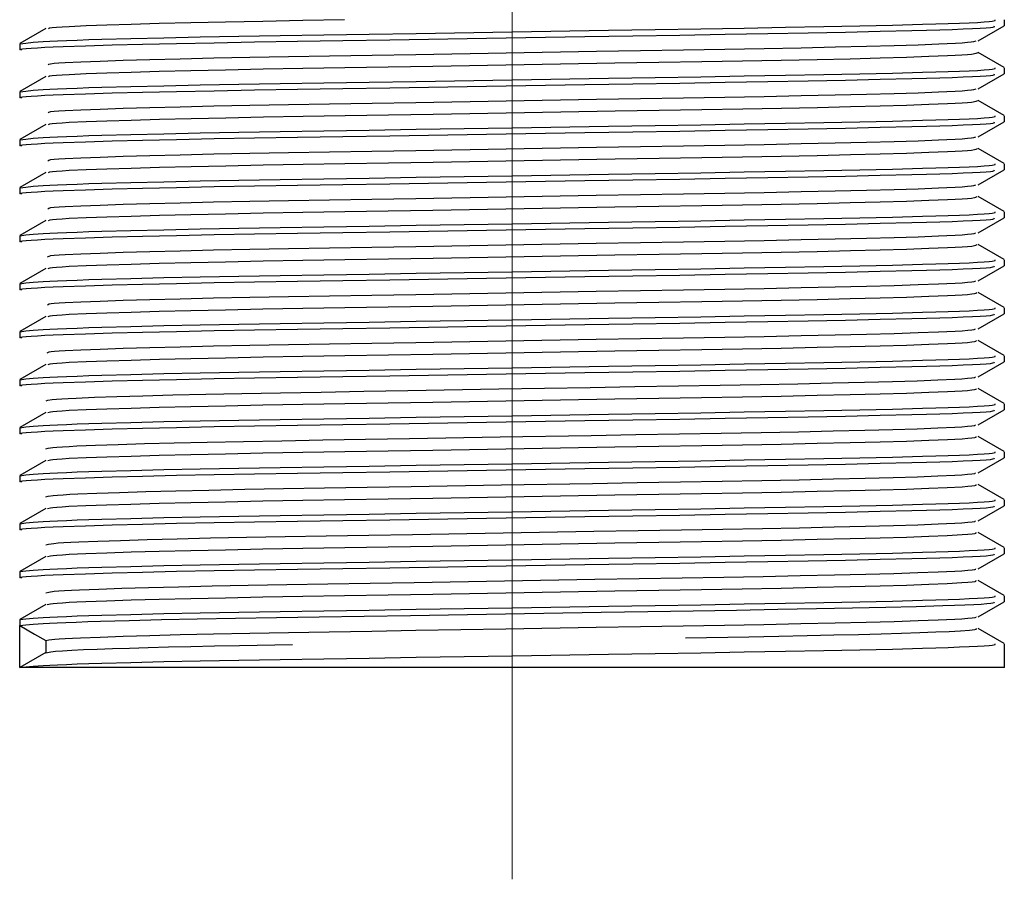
# Model space of a CAD drawing. Header units: millimetres. Extents: x 262469 to 275208, y -32539 to 9411.
# Tile 176 of 256: x 267851 to 267862, y -13874 to -13864. Entities that reach past the tile are written whole.
import ezdxf

# ---------------------------------------------------------------- set-up
doc = ezdxf.new("R2010")
doc.units = ezdxf.units.MM
doc.header["$LTSCALE"] = 100
doc.layers.add('$ IE_TELETECHNIKA', color=5, linetype='Continuous', lineweight=30)

msp = doc.modelspace()

# ---------------------------------------------------------------- linework, layer by layer
at = {"layer": '$ IE_TELETECHNIKA', "color": 7, "linetype": 'Continuous', "lineweight": 5, "ltscale": 20.32}
msp.add_line((267856.642, -13874.264), (267856.642, -13856.139), dxfattribs=at)
at = {"layer": '$ IE_TELETECHNIKA', "color": 7, "linetype": 'Continuous'}
for p, q in [((267862.455, -13864.181), (267862.455, -13864.111)), ((267851.138, -13864.215), (267850.831, -13864.392)), ((267862.146, -13864.361), (267862.453, -13864.183)), ((267850.83, -13864.394), (267850.83, -13864.465)), ((267862.453, -13864.675), (267862.146, -13864.498)), ((267862.455, -13864.748), (267862.455, -13864.678)), ((267851.138, -13864.782), (267850.831, -13864.959)), ((267862.146, -13864.928), (267862.453, -13864.75)), ((267850.83, -13864.961), (267850.83, -13865.032)), ((267862.453, -13865.242), (267862.146, -13865.065)), ((267862.455, -13865.315), (267862.455, -13865.244)), ((267851.138, -13865.348), (267850.831, -13865.526)), ((267862.146, -13865.495), (267862.453, -13865.317)), ((267850.83, -13865.528), (267850.83, -13865.599)), ((267862.453, -13865.809), (267862.146, -13865.632)), ((267862.455, -13865.882), (267862.455, -13865.811)), ((267851.138, -13865.915), (267850.831, -13866.093)), ((267862.146, -13866.062), (267862.453, -13865.884)), ((267850.83, -13866.095), (267850.83, -13866.166)), ((267862.453, -13866.376), (267862.146, -13866.199)), ((267862.455, -13866.449), (267862.455, -13866.378)), ((267851.138, -13866.482), (267850.831, -13866.66)), ((267862.146, -13866.629), (267862.453, -13866.451)), ((267850.83, -13866.662), (267850.83, -13866.733)), ((267862.453, -13866.943), (267862.146, -13866.766)), ((267862.146, -13867.195), (267862.453, -13867.018)), ((267862.455, -13867.016), (267862.455, -13866.945)), ((267851.138, -13867.049), (267850.831, -13867.227)), ((267850.83, -13867.229), (267850.83, -13867.3)), ((267862.453, -13867.51), (267862.146, -13867.333)), ((267862.146, -13867.762), (267862.453, -13867.585)), ((267862.455, -13867.583), (267862.455, -13867.512)), ((267851.138, -13867.616), (267850.831, -13867.794)), ((267850.83, -13867.796), (267850.83, -13867.867)), ((267862.453, -13868.077), (267862.146, -13867.9)), ((267851.138, -13868.183), (267850.831, -13868.361)), ((267862.146, -13868.329), (267862.453, -13868.152)), ((267862.455, -13868.15), (267862.455, -13868.079)), ((267850.83, -13868.363), (267850.83, -13868.433)), ((267862.453, -13868.644), (267862.146, -13868.467)), ((267862.455, -13868.717), (267862.455, -13868.646)), ((267851.138, -13868.75), (267850.831, -13868.928)), ((267862.146, -13868.896), (267862.453, -13868.719)), ((267850.83, -13868.93), (267850.83, -13869)), ((267862.453, -13869.211), (267862.146, -13869.034)), ((267862.455, -13869.284), (267862.455, -13869.213)), ((267851.138, -13869.317), (267850.831, -13869.495)), ((267862.146, -13869.463), (267862.453, -13869.286)), ((267850.83, -13869.497), (267850.83, -13869.567)), ((267862.453, -13869.778), (267862.146, -13869.601)), ((267862.455, -13869.851), (267862.455, -13869.78)), ((267851.138, -13869.884), (267850.831, -13870.061)), ((267862.146, -13870.03), (267862.453, -13869.853)), ((267850.83, -13870.064), (267850.83, -13870.134)), ((267862.453, -13870.345), (267862.146, -13870.168)), ((267862.455, -13870.418), (267862.455, -13870.347)), ((267851.138, -13870.451), (267850.831, -13870.628)), ((267862.146, -13870.597), (267862.453, -13870.42)), ((267850.83, -13870.63), (267850.83, -13870.701)), ((267862.453, -13870.912), (267862.146, -13870.735)), ((267862.455, -13870.985), (267862.455, -13870.914)), ((267851.138, -13871.018), (267850.831, -13871.195)), ((267862.146, -13871.164), (267862.453, -13870.987)), ((267850.83, -13871.197), (267850.83, -13871.263)), ((267850.83, -13871.764), (267850.83, -13871.268)), ((267862.453, -13871.479), (267862.146, -13871.302)), ((267851.136, -13871.445), (267851.136, -13871.586)), ((267862.455, -13871.764), (267862.455, -13871.481)), ((267851.138, -13871.585), (267850.831, -13871.762)), ((267862.455, -13871.764), (267850.83, -13871.764))]:
    msp.add_line(p, q, dxfattribs=at)
for points in [[(267850.83, -13864.394), (267850.901, -13864.385), (267850.988, -13864.377), (267851.107, -13864.368), (267851.184, -13864.363), (267851.275, -13864.359), (267851.382, -13864.354), (267851.506, -13864.35), (267851.644, -13864.345), (267851.797, -13864.34), (267852.141, -13864.331), (267852.53, -13864.322), (267852.958, -13864.313), (267853.417, -13864.305), (267853.905, -13864.297), (267854.419, -13864.288), (267854.955, -13864.28), (267855.508, -13864.271), (267856.643, -13864.252), (267857.779, -13864.234), (267858.333, -13864.225), (267858.87, -13864.216), (267859.383, -13864.208), (267859.869, -13864.199), (267860.324, -13864.19), (267860.747, -13864.182), (267861.135, -13864.173), (267861.487, -13864.164), (267861.646, -13864.159), (267861.792, -13864.155), (267861.924, -13864.15), (267862.039, -13864.145), (267862.137, -13864.141), (267862.216, -13864.136), (267862.275, -13864.132), (267862.313, -13864.127), (267862.347, -13864.119), (267862.348, -13864.111)], [(267851.168, -13864.214), (267851.18, -13864.206), (267851.211, -13864.202), (267851.262, -13864.198), (267851.331, -13864.193), (267851.414, -13864.189), (267851.613, -13864.179), (267851.855, -13864.17), (267852.143, -13864.161), (267852.476, -13864.152), (267852.849, -13864.143), (267853.259, -13864.134), (267853.7, -13864.126), (267854.17, -13864.117), (267854.664, -13864.109)], [(267850.855, -13864.471), (267850.828, -13864.463), (267850.837, -13864.459), (267850.863, -13864.454), (267850.906, -13864.45), (267850.964, -13864.445), (267851.037, -13864.441), (267851.124, -13864.436), (267851.225, -13864.432), (267851.34, -13864.427), (267851.606, -13864.418), (267851.919, -13864.408), (267852.279, -13864.399), (267852.681, -13864.39), (267853.124, -13864.381), (267853.602, -13864.373), (267854.11, -13864.364), (267854.644, -13864.355), (267855.198, -13864.346), (267856.342, -13864.328), (267857.5, -13864.309), (267858.069, -13864.3), (267858.624, -13864.291), (267859.157, -13864.282), (267859.663, -13864.274), (267860.138, -13864.265), (267860.581, -13864.256), (267860.99, -13864.247), (267861.364, -13864.238), (267861.535, -13864.233), (267861.694, -13864.229), (267861.838, -13864.224), (267861.967, -13864.219), (267862.078, -13864.214), (267862.17, -13864.21), (267862.241, -13864.205), (267862.29, -13864.201), (267862.32, -13864.196), (267862.334, -13864.192), (267862.339, -13864.184)], [(267851.164, -13864.642), (267851.171, -13864.634), (267851.193, -13864.63), (267851.234, -13864.625), (267851.292, -13864.621), (267851.366, -13864.616), (267851.55, -13864.607), (267851.778, -13864.598), (267852.049, -13864.589), (267852.366, -13864.58), (267852.724, -13864.571), (267853.119, -13864.562), (267853.547, -13864.554), (267854.004, -13864.545), (267854.486, -13864.537), (267854.989, -13864.529), (267855.507, -13864.52), (267856.571, -13864.501), (267857.638, -13864.483), (267858.16, -13864.474), (267858.667, -13864.465), (267859.155, -13864.457), (267859.62, -13864.449), (267860.056, -13864.441), (267860.46, -13864.432), (267860.828, -13864.423), (267861.155, -13864.414), (267861.439, -13864.405), (267861.68, -13864.395), (267861.877, -13864.386), (267861.955, -13864.382), (267862.019, -13864.377), (267862.065, -13864.373), (267862.094, -13864.369), (267862.123, -13864.361)], [(267851.168, -13864.781), (267851.181, -13864.773), (267851.212, -13864.769), (267851.262, -13864.765), (267851.331, -13864.76), (267851.413, -13864.756), (267851.613, -13864.746), (267851.855, -13864.737), (267852.143, -13864.728), (267852.476, -13864.719), (267852.85, -13864.71), (267853.26, -13864.701), (267853.702, -13864.692), (267854.172, -13864.684), (267854.667, -13864.676), (267855.18, -13864.667), (267855.708, -13864.658), (267856.784, -13864.639), (267857.856, -13864.621), (267858.377, -13864.612), (267858.881, -13864.604), (267859.363, -13864.595), (267859.819, -13864.587), (267860.245, -13864.578), (267860.636, -13864.57), (267860.988, -13864.56), (267861.298, -13864.551), (267861.563, -13864.542), (267861.783, -13864.533), (267861.875, -13864.528), (267861.954, -13864.524), (267862.018, -13864.519), (267862.067, -13864.515), (267862.122, -13864.506), (267862.146, -13864.498)], [(267850.83, -13864.961), (267850.901, -13864.952), (267850.988, -13864.944), (267851.107, -13864.935), (267851.184, -13864.93), (267851.275, -13864.926), (267851.382, -13864.921), (267851.506, -13864.917), (267851.644, -13864.912), (267851.797, -13864.907), (267852.141, -13864.898), (267852.53, -13864.889), (267852.958, -13864.88), (267853.417, -13864.872), (267853.905, -13864.864), (267854.419, -13864.855), (267854.955, -13864.847), (267855.508, -13864.838), (267856.643, -13864.819), (267857.779, -13864.801), (267858.333, -13864.792), (267858.87, -13864.783), (267859.383, -13864.774), (267859.869, -13864.766), (267860.324, -13864.757), (267860.747, -13864.749), (267861.135, -13864.74), (267861.487, -13864.731), (267861.646, -13864.726), (267861.792, -13864.722), (267861.924, -13864.717), (267862.039, -13864.712), (267862.137, -13864.708), (267862.216, -13864.703), (267862.275, -13864.699), (267862.313, -13864.694), (267862.347, -13864.686), (267862.348, -13864.678)], [(267850.855, -13865.038), (267850.828, -13865.03), (267850.837, -13865.025), (267850.863, -13865.021), (267850.906, -13865.017), (267850.964, -13865.012), (267851.037, -13865.008), (267851.124, -13865.003), (267851.225, -13864.999), (267851.34, -13864.994), (267851.606, -13864.985), (267851.919, -13864.975), (267852.279, -13864.966), (267852.681, -13864.957), (267853.124, -13864.948), (267853.602, -13864.94), (267854.11, -13864.931), (267854.644, -13864.922), (267855.198, -13864.913), (267856.342, -13864.895), (267857.5, -13864.876), (267858.069, -13864.867), (267858.624, -13864.858), (267859.157, -13864.849), (267859.663, -13864.841), (267860.138, -13864.832), (267860.581, -13864.823), (267860.99, -13864.814), (267861.364, -13864.805), (267861.535, -13864.8), (267861.694, -13864.796), (267861.838, -13864.791), (267861.967, -13864.786), (267862.078, -13864.781), (267862.17, -13864.777), (267862.241, -13864.772), (267862.29, -13864.768), (267862.32, -13864.763), (267862.334, -13864.759), (267862.339, -13864.751)], [(267851.163, -13865.209), (267851.172, -13865.201), (267851.194, -13865.196), (267851.234, -13865.192), (267851.292, -13865.188), (267851.365, -13865.183), (267851.55, -13865.174), (267851.778, -13865.165), (267852.049, -13865.156), (267852.366, -13865.147), (267852.724, -13865.138), (267853.119, -13865.129), (267853.547, -13865.121), (267854.004, -13865.112), (267854.486, -13865.104), (267854.989, -13865.096), (267855.507, -13865.087), (267856.571, -13865.068), (267857.638, -13865.05), (267858.16, -13865.041), (267858.667, -13865.032), (267859.155, -13865.024), (267859.619, -13865.016), (267860.055, -13865.007), (267860.459, -13864.999), (267860.827, -13864.99), (267861.155, -13864.981), (267861.439, -13864.972), (267861.679, -13864.962), (267861.876, -13864.953), (267861.956, -13864.949), (267862.019, -13864.944), (267862.066, -13864.94), (267862.094, -13864.936), (267862.121, -13864.928)], [(267851.168, -13865.348), (267851.183, -13865.34), (267851.213, -13865.336), (267851.264, -13865.331), (267851.331, -13865.327), (267851.414, -13865.322), (267851.614, -13865.313), (267851.857, -13865.304), (267852.145, -13865.295), (267852.479, -13865.286), (267852.852, -13865.277), (267853.262, -13865.268), (267853.705, -13865.259), (267854.175, -13865.251), (267854.67, -13865.243), (267855.183, -13865.234), (267855.711, -13865.225), (267856.788, -13865.206), (267857.859, -13865.188), (267858.38, -13865.179), (267858.884, -13865.171), (267859.366, -13865.162), (267859.822, -13865.154), (267860.247, -13865.145), (267860.638, -13865.136), (267860.99, -13865.127), (267861.3, -13865.118), (267861.565, -13865.109), (267861.784, -13865.1), (267861.876, -13865.095), (267861.955, -13865.09), (267862.02, -13865.086), (267862.068, -13865.082), (267862.121, -13865.073), (267862.142, -13865.065)], [(267850.83, -13865.528), (267850.901, -13865.519), (267850.988, -13865.511), (267851.107, -13865.502), (267851.184, -13865.497), (267851.275, -13865.493), (267851.382, -13865.488), (267851.506, -13865.484), (267851.644, -13865.479), (267851.797, -13865.474), (267852.141, -13865.465), (267852.53, -13865.456), (267852.958, -13865.447), (267853.417, -13865.439), (267853.905, -13865.431), (267854.419, -13865.422), (267854.955, -13865.413), (267855.508, -13865.404), (267856.643, -13865.386), (267857.779, -13865.368), (267858.333, -13865.359), (267858.87, -13865.35), (267859.383, -13865.341), (267859.869, -13865.333), (267860.324, -13865.324), (267860.747, -13865.316), (267861.135, -13865.307), (267861.487, -13865.298), (267861.646, -13865.293), (267861.792, -13865.288), (267861.924, -13865.284), (267862.039, -13865.279), (267862.137, -13865.275), (267862.216, -13865.27), (267862.275, -13865.266), (267862.313, -13865.261), (267862.347, -13865.253), (267862.348, -13865.244)], [(267850.855, -13865.605), (267850.828, -13865.597), (267850.837, -13865.592), (267850.863, -13865.588), (267850.906, -13865.584), (267850.964, -13865.579), (267851.037, -13865.575), (267851.124, -13865.57), (267851.225, -13865.566), (267851.34, -13865.561), (267851.606, -13865.552), (267851.919, -13865.542), (267852.279, -13865.533), (267852.681, -13865.524), (267853.124, -13865.515), (267853.602, -13865.507), (267854.11, -13865.498), (267854.644, -13865.489), (267855.198, -13865.48), (267856.342, -13865.462), (267857.5, -13865.443), (267858.069, -13865.434), (267858.624, -13865.425), (267859.157, -13865.416), (267859.663, -13865.407), (267860.138, -13865.399), (267860.581, -13865.39), (267860.99, -13865.381), (267861.364, -13865.372), (267861.535, -13865.367), (267861.694, -13865.363), (267861.838, -13865.358), (267861.967, -13865.353), (267862.078, -13865.348), (267862.17, -13865.344), (267862.241, -13865.339), (267862.29, -13865.335), (267862.32, -13865.33), (267862.334, -13865.326), (267862.339, -13865.318)], [(267851.162, -13865.776), (267851.173, -13865.768), (267851.195, -13865.763), (267851.235, -13865.759), (267851.292, -13865.755), (267851.365, -13865.75), (267851.55, -13865.741), (267851.777, -13865.732), (267852.049, -13865.723), (267852.366, -13865.714), (267852.724, -13865.705), (267853.119, -13865.696), (267853.546, -13865.688), (267854.004, -13865.679), (267854.486, -13865.671), (267854.988, -13865.663), (267855.507, -13865.654), (267856.571, -13865.635), (267857.638, -13865.617), (267858.159, -13865.608), (267858.667, -13865.599), (267859.155, -13865.591), (267859.619, -13865.583), (267860.055, -13865.574), (267860.459, -13865.566), (267860.827, -13865.557), (267861.155, -13865.548), (267861.438, -13865.539), (267861.679, -13865.529), (267861.876, -13865.52), (267861.956, -13865.516), (267862.02, -13865.511), (267862.067, -13865.507), (267862.095, -13865.503), (267862.12, -13865.495)], [(267851.168, -13865.915), (267851.185, -13865.907), (267851.214, -13865.903), (267851.264, -13865.898), (267851.331, -13865.894), (267851.413, -13865.889), (267851.613, -13865.88), (267851.857, -13865.871), (267852.145, -13865.862), (267852.478, -13865.853), (267852.851, -13865.844), (267853.261, -13865.835), (267853.703, -13865.826), (267854.174, -13865.818), (267854.668, -13865.81), (267855.182, -13865.801), (267855.709, -13865.792), (267856.786, -13865.773), (267857.858, -13865.755), (267858.378, -13865.746), (267858.882, -13865.737), (267859.365, -13865.729), (267859.821, -13865.721), (267860.246, -13865.712), (267860.637, -13865.703), (267860.989, -13865.694), (267861.299, -13865.685), (267861.564, -13865.676), (267861.784, -13865.667), (267861.876, -13865.662), (267861.955, -13865.657), (267862.02, -13865.653), (267862.068, -13865.649), (267862.101, -13865.644), (267862.121, -13865.64), (267862.139, -13865.632)], [(267850.83, -13866.095), (267850.901, -13866.086), (267850.988, -13866.078), (267851.107, -13866.069), (267851.184, -13866.064), (267851.275, -13866.06), (267851.382, -13866.055), (267851.506, -13866.051), (267851.644, -13866.046), (267851.797, -13866.041), (267852.141, -13866.032), (267852.53, -13866.023), (267852.958, -13866.014), (267853.417, -13866.006), (267853.905, -13865.998), (267854.419, -13865.989), (267854.955, -13865.98), (267855.508, -13865.971), (267856.643, -13865.953), (267857.779, -13865.935), (267858.333, -13865.926), (267858.87, -13865.917), (267859.383, -13865.908), (267859.869, -13865.9), (267860.324, -13865.891), (267860.747, -13865.883), (267861.135, -13865.874), (267861.487, -13865.865), (267861.646, -13865.86), (267861.792, -13865.855), (267861.924, -13865.851), (267862.039, -13865.846), (267862.137, -13865.842), (267862.216, -13865.837), (267862.275, -13865.833), (267862.313, -13865.828), (267862.347, -13865.82), (267862.348, -13865.811)], [(267850.855, -13866.172), (267850.828, -13866.164), (267850.837, -13866.159), (267850.863, -13866.155), (267850.906, -13866.151), (267850.964, -13866.146), (267851.037, -13866.142), (267851.124, -13866.137), (267851.225, -13866.133), (267851.34, -13866.128), (267851.606, -13866.119), (267851.919, -13866.109), (267852.279, -13866.1), (267852.681, -13866.091), (267853.124, -13866.082), (267853.602, -13866.073), (267854.11, -13866.065), (267854.644, -13866.056), (267855.198, -13866.047), (267856.342, -13866.029), (267857.5, -13866.01), (267858.069, -13866.001), (267858.624, -13865.992), (267859.157, -13865.983), (267859.663, -13865.974), (267860.138, -13865.966), (267860.581, -13865.957), (267860.99, -13865.948), (267861.364, -13865.939), (267861.535, -13865.934), (267861.694, -13865.93), (267861.838, -13865.925), (267861.967, -13865.92), (267862.078, -13865.915), (267862.17, -13865.911), (267862.241, -13865.906), (267862.29, -13865.902), (267862.32, -13865.897), (267862.334, -13865.893), (267862.339, -13865.885)], [(267851.16, -13866.343), (267851.174, -13866.335), (267851.196, -13866.33), (267851.236, -13866.326), (267851.293, -13866.322), (267851.365, -13866.317), (267851.549, -13866.308), (267851.777, -13866.299), (267852.049, -13866.29), (267852.366, -13866.281), (267852.724, -13866.272), (267853.118, -13866.263), (267853.546, -13866.255), (267854.003, -13866.246), (267854.486, -13866.238), (267854.988, -13866.229), (267855.507, -13866.221), (267856.571, -13866.202), (267857.637, -13866.184), (267858.159, -13866.175), (267858.666, -13866.166), (267859.154, -13866.158), (267859.619, -13866.15), (267860.055, -13866.141), (267860.459, -13866.133), (267860.827, -13866.124), (267861.154, -13866.115), (267861.438, -13866.106), (267861.678, -13866.096), (267861.876, -13866.087), (267861.956, -13866.083), (267862.02, -13866.078), (267862.068, -13866.074), (267862.096, -13866.07), (267862.119, -13866.062)], [(267851.167, -13866.482), (267851.186, -13866.474), (267851.215, -13866.47), (267851.264, -13866.465), (267851.331, -13866.461), (267851.412, -13866.456), (267851.613, -13866.447), (267851.856, -13866.438), (267852.144, -13866.429), (267852.477, -13866.42), (267852.85, -13866.411), (267853.26, -13866.402), (267853.702, -13866.393), (267854.173, -13866.385), (267854.667, -13866.377), (267855.18, -13866.368), (267855.708, -13866.359), (267856.785, -13866.34), (267857.856, -13866.322), (267858.377, -13866.313), (267858.881, -13866.304), (267859.363, -13866.296), (267859.819, -13866.288), (267860.245, -13866.279), (267860.636, -13866.27), (267860.988, -13866.261), (267861.298, -13866.252), (267861.563, -13866.243), (267861.783, -13866.234), (267861.875, -13866.229), (267861.955, -13866.224), (267862.02, -13866.22), (267862.069, -13866.216), (267862.101, -13866.211), (267862.12, -13866.207), (267862.136, -13866.199)], [(267850.83, -13866.662), (267850.901, -13866.653), (267850.988, -13866.645), (267851.107, -13866.636), (267851.184, -13866.631), (267851.275, -13866.627), (267851.382, -13866.622), (267851.506, -13866.618), (267851.644, -13866.613), (267851.797, -13866.608), (267852.141, -13866.599), (267852.53, -13866.59), (267852.958, -13866.581), (267853.417, -13866.573), (267853.905, -13866.565), (267854.419, -13866.556), (267854.955, -13866.547), (267855.508, -13866.538), (267856.643, -13866.52), (267857.779, -13866.502), (267858.333, -13866.493), (267858.87, -13866.484), (267859.383, -13866.475), (267859.869, -13866.467), (267860.324, -13866.458), (267860.747, -13866.45), (267861.135, -13866.441), (267861.487, -13866.432), (267861.646, -13866.427), (267861.792, -13866.422), (267861.924, -13866.418), (267862.039, -13866.413), (267862.137, -13866.408), (267862.216, -13866.404), (267862.275, -13866.4), (267862.313, -13866.395), (267862.347, -13866.387), (267862.348, -13866.378)], [(267850.855, -13866.739), (267850.828, -13866.731), (267850.837, -13866.726), (267850.863, -13866.722), (267850.906, -13866.718), (267850.964, -13866.713), (267851.037, -13866.709), (267851.124, -13866.704), (267851.225, -13866.7), (267851.34, -13866.695), (267851.606, -13866.686), (267851.919, -13866.676), (267852.279, -13866.667), (267852.681, -13866.658), (267853.124, -13866.649), (267853.602, -13866.64), (267854.11, -13866.632), (267854.644, -13866.623), (267855.198, -13866.614), (267856.342, -13866.596), (267857.5, -13866.577), (267858.069, -13866.568), (267858.624, -13866.559), (267859.157, -13866.55), (267859.663, -13866.541), (267860.138, -13866.533), (267860.581, -13866.524), (267860.99, -13866.515), (267861.364, -13866.506), (267861.535, -13866.501), (267861.694, -13866.497), (267861.838, -13866.492), (267861.967, -13866.487), (267862.078, -13866.482), (267862.17, -13866.478), (267862.241, -13866.473), (267862.29, -13866.469), (267862.32, -13866.464), (267862.334, -13866.46), (267862.339, -13866.452)], [(267851.158, -13866.91), (267851.175, -13866.902), (267851.197, -13866.897), (267851.237, -13866.893), (267851.293, -13866.889), (267851.365, -13866.884), (267851.549, -13866.875), (267851.777, -13866.866), (267852.049, -13866.857), (267852.366, -13866.848), (267852.724, -13866.839), (267853.118, -13866.83), (267853.546, -13866.821), (267854.003, -13866.813), (267854.485, -13866.805), (267854.988, -13866.796), (267855.506, -13866.788), (267856.57, -13866.769), (267857.637, -13866.751), (267858.159, -13866.742), (267858.666, -13866.733), (267859.154, -13866.725), (267859.618, -13866.717), (267860.054, -13866.708), (267860.458, -13866.7), (267860.827, -13866.691), (267861.154, -13866.682), (267861.438, -13866.673), (267861.678, -13866.663), (267861.875, -13866.654), (267861.956, -13866.65), (267862.021, -13866.645), (267862.069, -13866.641), (267862.097, -13866.637), (267862.118, -13866.629)], [(267851.166, -13867.049), (267851.187, -13867.041), (267851.216, -13867.037), (267851.264, -13867.032), (267851.33, -13867.028), (267851.412, -13867.023), (267851.612, -13867.014), (267851.856, -13867.005), (267852.144, -13866.996), (267852.476, -13866.986), (267852.85, -13866.977), (267853.26, -13866.969), (267853.702, -13866.96), (267854.173, -13866.952), (267854.667, -13866.944), (267855.181, -13866.935), (267855.709, -13866.926), (267856.786, -13866.907), (267857.857, -13866.889), (267858.378, -13866.88), (267858.882, -13866.871), (267859.365, -13866.863), (267859.821, -13866.855), (267860.246, -13866.846), (267860.637, -13866.837), (267860.99, -13866.828), (267861.299, -13866.819), (267861.564, -13866.81), (267861.784, -13866.8), (267861.876, -13866.796), (267861.956, -13866.791), (267862.021, -13866.787), (267862.07, -13866.783), (267862.102, -13866.778), (267862.12, -13866.774), (267862.133, -13866.766)], [(267850.855, -13867.306), (267850.828, -13867.298), (267850.837, -13867.293), (267850.863, -13867.289), (267850.906, -13867.285), (267850.964, -13867.28), (267851.037, -13867.276), (267851.124, -13867.271), (267851.225, -13867.267), (267851.34, -13867.262), (267851.606, -13867.252), (267851.919, -13867.243), (267852.279, -13867.234), (267852.681, -13867.225), (267853.124, -13867.216), (267853.602, -13867.207), (267854.11, -13867.199), (267854.644, -13867.19), (267855.198, -13867.181), (267856.342, -13867.163), (267857.5, -13867.144), (267858.069, -13867.135), (267858.624, -13867.126), (267859.157, -13867.117), (267859.663, -13867.108), (267860.138, -13867.1), (267860.581, -13867.091), (267860.99, -13867.082), (267861.364, -13867.073), (267861.535, -13867.068), (267861.694, -13867.063), (267861.838, -13867.059), (267861.967, -13867.054), (267862.078, -13867.049), (267862.17, -13867.045), (267862.241, -13867.04), (267862.29, -13867.036), (267862.32, -13867.031), (267862.334, -13867.027), (267862.339, -13867.019)], [(267850.83, -13867.229), (267850.901, -13867.22), (267850.988, -13867.211), (267851.107, -13867.203), (267851.184, -13867.198), (267851.275, -13867.194), (267851.382, -13867.189), (267851.506, -13867.185), (267851.644, -13867.18), (267851.797, -13867.175), (267852.141, -13867.166), (267852.53, -13867.157), (267852.958, -13867.148), (267853.417, -13867.14), (267853.905, -13867.131), (267854.419, -13867.123), (267854.955, -13867.114), (267855.508, -13867.105), (267856.643, -13867.087), (267857.779, -13867.069), (267858.333, -13867.06), (267858.87, -13867.051), (267859.383, -13867.042), (267859.869, -13867.034), (267860.324, -13867.025), (267860.747, -13867.017), (267861.135, -13867.008), (267861.487, -13866.999), (267861.646, -13866.994), (267861.792, -13866.989), (267861.924, -13866.985), (267862.039, -13866.98), (267862.137, -13866.975), (267862.216, -13866.971), (267862.275, -13866.966), (267862.313, -13866.962), (267862.347, -13866.954), (267862.348, -13866.945)], [(267851.156, -13867.477), (267851.175, -13867.468), (267851.198, -13867.464), (267851.237, -13867.46), (267851.293, -13867.456), (267851.365, -13867.451), (267851.549, -13867.442), (267851.777, -13867.433), (267852.049, -13867.424), (267852.366, -13867.415), (267852.723, -13867.406), (267853.118, -13867.397), (267853.546, -13867.388), (267854.003, -13867.38), (267854.485, -13867.372), (267854.988, -13867.363), (267855.506, -13867.355), (267856.57, -13867.336), (267857.637, -13867.318), (267858.158, -13867.309), (267858.666, -13867.3), (267859.154, -13867.292), (267859.618, -13867.284), (267860.054, -13867.275), (267860.458, -13867.267), (267860.826, -13867.258), (267861.154, -13867.249), (267861.438, -13867.239), (267861.677, -13867.23), (267861.875, -13867.221), (267861.956, -13867.217), (267862.021, -13867.212), (267862.07, -13867.208), (267862.099, -13867.204), (267862.117, -13867.196)], [(267851.165, -13867.616), (267851.188, -13867.608), (267851.217, -13867.604), (267851.265, -13867.599), (267851.33, -13867.595), (267851.411, -13867.59), (267851.611, -13867.581), (267851.855, -13867.572), (267852.143, -13867.563), (267852.475, -13867.553), (267852.849, -13867.544), (267853.259, -13867.536), (267853.701, -13867.527), (267854.171, -13867.519), (267854.666, -13867.511), (267855.179, -13867.502), (267855.707, -13867.493), (267856.784, -13867.474), (267857.856, -13867.456), (267858.377, -13867.447), (267858.881, -13867.438), (267859.363, -13867.43), (267859.819, -13867.422), (267860.245, -13867.413), (267860.636, -13867.404), (267860.989, -13867.395), (267861.299, -13867.386), (267861.563, -13867.377), (267861.783, -13867.367), (267861.876, -13867.363), (267861.955, -13867.358), (267862.021, -13867.354), (267862.071, -13867.349), (267862.103, -13867.345), (267862.12, -13867.341), (267862.131, -13867.333)], [(267850.855, -13867.873), (267850.828, -13867.865), (267850.837, -13867.86), (267850.863, -13867.856), (267850.906, -13867.852), (267850.964, -13867.847), (267851.037, -13867.843), (267851.124, -13867.838), (267851.225, -13867.834), (267851.34, -13867.829), (267851.606, -13867.819), (267851.919, -13867.81), (267852.279, -13867.801), (267852.681, -13867.792), (267853.124, -13867.783), (267853.602, -13867.774), (267854.11, -13867.766), (267854.644, -13867.757), (267855.198, -13867.748), (267856.342, -13867.73), (267857.5, -13867.711), (267858.069, -13867.702), (267858.624, -13867.693), (267859.157, -13867.684), (267859.663, -13867.675), (267860.138, -13867.667), (267860.581, -13867.658), (267860.99, -13867.649), (267861.364, -13867.64), (267861.535, -13867.635), (267861.694, -13867.63), (267861.838, -13867.626), (267861.967, -13867.621), (267862.078, -13867.616), (267862.17, -13867.612), (267862.241, -13867.607), (267862.29, -13867.603), (267862.32, -13867.598), (267862.334, -13867.594), (267862.339, -13867.585)], [(267850.83, -13867.796), (267850.901, -13867.787), (267850.988, -13867.778), (267851.107, -13867.77), (267851.184, -13867.765), (267851.275, -13867.761), (267851.382, -13867.756), (267851.506, -13867.752), (267851.644, -13867.747), (267851.797, -13867.742), (267852.141, -13867.733), (267852.53, -13867.724), (267852.958, -13867.715), (267853.417, -13867.707), (267853.905, -13867.698), (267854.419, -13867.69), (267854.955, -13867.681), (267855.508, -13867.672), (267856.643, -13867.654), (267857.779, -13867.636), (267858.333, -13867.627), (267858.87, -13867.618), (267859.383, -13867.609), (267859.869, -13867.601), (267860.324, -13867.592), (267860.747, -13867.584), (267861.135, -13867.575), (267861.487, -13867.566), (267861.646, -13867.561), (267861.792, -13867.556), (267861.924, -13867.552), (267862.039, -13867.547), (267862.137, -13867.542), (267862.216, -13867.538), (267862.275, -13867.533), (267862.313, -13867.529), (267862.347, -13867.521), (267862.348, -13867.512)], [(267851.154, -13868.044), (267851.176, -13868.035), (267851.199, -13868.031), (267851.238, -13868.027), (267851.294, -13868.023), (267851.365, -13868.018), (267851.548, -13868.009), (267851.777, -13868), (267852.05, -13867.991), (267852.366, -13867.982), (267852.723, -13867.973), (267853.118, -13867.964), (267853.546, -13867.955), (267854.003, -13867.947), (267854.485, -13867.939), (267854.988, -13867.93), (267855.506, -13867.921), (267856.57, -13867.903), (267857.636, -13867.885), (267858.158, -13867.876), (267858.665, -13867.867), (267859.154, -13867.859), (267859.618, -13867.851), (267860.054, -13867.842), (267860.458, -13867.834), (267860.826, -13867.825), (267861.154, -13867.816), (267861.438, -13867.806), (267861.677, -13867.797), (267861.875, -13867.788), (267861.956, -13867.784), (267862.022, -13867.779), (267862.071, -13867.775), (267862.1, -13867.771), (267862.116, -13867.763)], [(267851.164, -13868.183), (267851.189, -13868.175), (267851.218, -13868.171), (267851.266, -13868.166), (267851.331, -13868.162), (267851.412, -13868.157), (267851.612, -13868.148), (267851.856, -13868.139), (267852.144, -13868.13), (267852.477, -13868.12), (267852.85, -13868.111), (267853.26, -13868.103), (267853.702, -13868.094), (267854.173, -13868.086), (267854.667, -13868.078), (267855.181, -13868.069), (267855.708, -13868.06), (267856.785, -13868.041), (267857.857, -13868.023), (267858.377, -13868.014), (267858.881, -13868.005), (267859.364, -13867.997), (267859.82, -13867.989), (267860.245, -13867.98), (267860.636, -13867.971), (267860.989, -13867.962), (267861.299, -13867.953), (267861.563, -13867.944), (267861.782, -13867.934), (267861.875, -13867.93), (267861.955, -13867.925), (267862.021, -13867.921), (267862.071, -13867.916), (267862.104, -13867.912), (267862.12, -13867.908), (267862.128, -13867.9)], [(267850.855, -13868.44), (267850.828, -13868.432), (267850.837, -13868.427), (267850.863, -13868.423), (267850.906, -13868.419), (267850.964, -13868.414), (267851.037, -13868.41), (267851.124, -13868.405), (267851.225, -13868.4), (267851.34, -13868.396), (267851.606, -13868.386), (267851.919, -13868.377), (267852.279, -13868.368), (267852.681, -13868.359), (267853.124, -13868.35), (267853.602, -13868.341), (267854.11, -13868.333), (267854.644, -13868.324), (267855.198, -13868.315), (267856.342, -13868.297), (267857.5, -13868.278), (267858.069, -13868.269), (267858.624, -13868.26), (267859.157, -13868.251), (267859.663, -13868.242), (267860.138, -13868.234), (267860.581, -13868.225), (267860.99, -13868.216), (267861.364, -13868.207), (267861.535, -13868.202), (267861.694, -13868.197), (267861.838, -13868.193), (267861.967, -13868.188), (267862.078, -13868.183), (267862.17, -13868.179), (267862.241, -13868.174), (267862.29, -13868.17), (267862.32, -13868.165), (267862.334, -13868.161), (267862.339, -13868.152)], [(267850.83, -13868.363), (267850.901, -13868.354), (267850.988, -13868.345), (267851.107, -13868.337), (267851.184, -13868.332), (267851.275, -13868.328), (267851.382, -13868.323), (267851.506, -13868.319), (267851.644, -13868.314), (267851.797, -13868.309), (267852.141, -13868.3), (267852.53, -13868.291), (267852.958, -13868.282), (267853.417, -13868.274), (267853.905, -13868.265), (267854.419, -13868.257), (267854.955, -13868.248), (267855.508, -13868.239), (267856.643, -13868.221), (267857.779, -13868.203), (267858.333, -13868.194), (267858.87, -13868.185), (267859.383, -13868.176), (267859.869, -13868.168), (267860.324, -13868.159), (267860.747, -13868.151), (267861.135, -13868.142), (267861.487, -13868.133), (267861.646, -13868.128), (267861.792, -13868.123), (267861.924, -13868.119), (267862.039, -13868.114), (267862.137, -13868.109), (267862.216, -13868.105), (267862.275, -13868.1), (267862.313, -13868.096), (267862.347, -13868.088), (267862.348, -13868.079)], [(267851.139, -13868.613), (267851.161, -13868.605), (267851.213, -13868.596), (267851.261, -13868.592), (267851.324, -13868.588), (267851.402, -13868.583), (267851.493, -13868.579), (267851.711, -13868.569), (267851.975, -13868.56), (267852.284, -13868.551), (267852.635, -13868.542), (267853.025, -13868.533), (267853.45, -13868.524), (267853.906, -13868.516), (267854.388, -13868.508), (267854.892, -13868.499), (267855.413, -13868.49), (267856.485, -13868.472), (267857.563, -13868.453), (267858.092, -13868.444), (267858.606, -13868.435), (267859.101, -13868.427), (267859.573, -13868.419), (267860.016, -13868.41), (267860.427, -13868.401), (267860.802, -13868.392), (267861.136, -13868.383), (267861.425, -13868.374), (267861.668, -13868.365), (267861.869, -13868.355), (267861.952, -13868.351), (267862.02, -13868.346), (267862.071, -13868.342), (267862.101, -13868.338), (267862.116, -13868.329)], [(267851.162, -13868.75), (267851.19, -13868.742), (267851.219, -13868.738), (267851.266, -13868.733), (267851.331, -13868.729), (267851.411, -13868.724), (267851.611, -13868.715), (267851.855, -13868.706), (267852.143, -13868.697), (267852.476, -13868.687), (267852.849, -13868.678), (267853.259, -13868.67), (267853.701, -13868.661), (267854.171, -13868.653), (267854.666, -13868.645), (267855.179, -13868.636), (267855.707, -13868.627), (267856.783, -13868.608), (267857.855, -13868.59), (267858.376, -13868.581), (267858.88, -13868.572), (267859.362, -13868.564), (267859.818, -13868.556), (267860.244, -13868.547), (267860.635, -13868.538), (267860.988, -13868.529), (267861.298, -13868.52), (267861.562, -13868.511), (267861.782, -13868.501), (267861.955, -13868.492), (267862.021, -13868.488), (267862.072, -13868.483), (267862.104, -13868.479), (267862.121, -13868.475), (267862.126, -13868.467)], [(267850.83, -13868.93), (267850.901, -13868.921), (267850.988, -13868.912), (267851.107, -13868.904), (267851.184, -13868.899), (267851.275, -13868.895), (267851.382, -13868.89), (267851.506, -13868.885), (267851.644, -13868.881), (267851.797, -13868.876), (267852.141, -13868.867), (267852.53, -13868.858), (267852.958, -13868.849), (267853.417, -13868.841), (267853.905, -13868.832), (267854.419, -13868.824), (267854.955, -13868.815), (267855.508, -13868.806), (267856.643, -13868.788), (267857.779, -13868.77), (267858.333, -13868.761), (267858.87, -13868.752), (267859.383, -13868.743), (267859.869, -13868.735), (267860.324, -13868.726), (267860.747, -13868.718), (267861.135, -13868.709), (267861.487, -13868.7), (267861.646, -13868.695), (267861.792, -13868.69), (267861.924, -13868.686), (267862.039, -13868.681), (267862.137, -13868.676), (267862.216, -13868.672), (267862.275, -13868.667), (267862.313, -13868.663), (267862.347, -13868.655), (267862.348, -13868.646)], [(267850.855, -13869.007), (267850.828, -13868.999), (267850.837, -13868.994), (267850.863, -13868.99), (267850.906, -13868.986), (267850.964, -13868.981), (267851.037, -13868.977), (267851.124, -13868.972), (267851.225, -13868.967), (267851.34, -13868.963), (267851.606, -13868.953), (267851.919, -13868.944), (267852.279, -13868.935), (267852.681, -13868.926), (267853.124, -13868.917), (267853.602, -13868.908), (267854.11, -13868.9), (267854.644, -13868.891), (267855.198, -13868.882), (267856.342, -13868.864), (267857.5, -13868.845), (267858.069, -13868.836), (267858.624, -13868.827), (267859.157, -13868.818), (267859.663, -13868.809), (267860.138, -13868.801), (267860.581, -13868.792), (267860.99, -13868.783), (267861.364, -13868.774), (267861.535, -13868.769), (267861.694, -13868.764), (267861.838, -13868.76), (267861.967, -13868.755), (267862.078, -13868.75), (267862.17, -13868.746), (267862.241, -13868.741), (267862.29, -13868.737), (267862.32, -13868.732), (267862.334, -13868.728), (267862.339, -13868.719)], [(267851.138, -13869.18), (267851.163, -13869.171), (267851.219, -13869.163), (267851.268, -13869.159), (267851.332, -13869.154), (267851.411, -13869.15), (267851.504, -13869.145), (267851.724, -13869.136), (267851.99, -13869.127), (267852.3, -13869.117), (267852.652, -13869.108), (267853.043, -13869.099), (267853.469, -13869.091), (267853.925, -13869.083), (267854.407, -13869.074), (267854.911, -13869.066), (267855.431, -13869.057), (267856.502, -13869.038), (267857.578, -13869.02), (267858.105, -13869.011), (267858.618, -13869.002), (267859.111, -13868.994), (267859.582, -13868.985), (267860.023, -13868.977), (267860.433, -13868.968), (267860.806, -13868.959), (267861.139, -13868.95), (267861.427, -13868.941), (267861.669, -13868.932), (267861.869, -13868.922), (267861.952, -13868.918), (267862.021, -13868.913), (267862.072, -13868.909), (267862.103, -13868.905), (267862.116, -13868.896)], [(267851.16, -13869.317), (267851.191, -13869.309), (267851.22, -13869.305), (267851.267, -13869.3), (267851.331, -13869.296), (267851.411, -13869.291), (267851.611, -13869.282), (267851.855, -13869.273), (267852.143, -13869.264), (267852.476, -13869.254), (267852.849, -13869.245), (267853.259, -13869.237), (267853.701, -13869.228), (267854.172, -13869.22), (267854.666, -13869.211), (267855.18, -13869.203), (267855.707, -13869.194), (267856.784, -13869.175), (267857.856, -13869.157), (267858.377, -13869.148), (267858.881, -13869.139), (267859.363, -13869.131), (267859.82, -13869.123), (267860.245, -13869.114), (267860.636, -13869.105), (267860.989, -13869.096), (267861.299, -13869.087), (267861.563, -13869.078), (267861.782, -13869.068), (267861.956, -13869.059), (267862.022, -13869.055), (267862.073, -13869.05), (267862.106, -13869.046), (267862.121, -13869.042), (267862.124, -13869.034)], [(267850.83, -13869.497), (267850.901, -13869.488), (267850.988, -13869.479), (267851.107, -13869.471), (267851.184, -13869.466), (267851.275, -13869.462), (267851.382, -13869.457), (267851.506, -13869.452), (267851.644, -13869.448), (267851.797, -13869.443), (267852.141, -13869.434), (267852.53, -13869.425), (267852.958, -13869.416), (267853.417, -13869.408), (267853.905, -13869.399), (267854.419, -13869.391), (267854.955, -13869.382), (267855.508, -13869.373), (267856.643, -13869.355), (267857.779, -13869.336), (267858.333, -13869.328), (267858.87, -13869.319), (267859.383, -13869.31), (267859.869, -13869.302), (267860.324, -13869.293), (267860.747, -13869.285), (267861.135, -13869.276), (267861.487, -13869.267), (267861.646, -13869.262), (267861.792, -13869.257), (267861.924, -13869.253), (267862.039, -13869.248), (267862.137, -13869.243), (267862.216, -13869.239), (267862.275, -13869.234), (267862.313, -13869.23), (267862.347, -13869.222), (267862.348, -13869.213)], [(267850.855, -13869.574), (267850.828, -13869.565), (267850.837, -13869.561), (267850.863, -13869.557), (267850.906, -13869.553), (267850.964, -13869.548), (267851.037, -13869.544), (267851.124, -13869.539), (267851.225, -13869.534), (267851.34, -13869.53), (267851.606, -13869.52), (267851.919, -13869.511), (267852.279, -13869.502), (267852.681, -13869.492), (267853.124, -13869.484), (267853.602, -13869.475), (267854.11, -13869.467), (267854.644, -13869.458), (267855.198, -13869.449), (267856.342, -13869.431), (267857.5, -13869.412), (267858.069, -13869.403), (267858.624, -13869.394), (267859.157, -13869.385), (267859.663, -13869.376), (267860.138, -13869.368), (267860.581, -13869.359), (267860.99, -13869.35), (267861.364, -13869.341), (267861.535, -13869.336), (267861.694, -13869.331), (267861.838, -13869.327), (267861.967, -13869.322), (267862.078, -13869.317), (267862.17, -13869.313), (267862.241, -13869.308), (267862.29, -13869.304), (267862.32, -13869.299), (267862.334, -13869.295), (267862.339, -13869.286)], [(267851.137, -13869.746), (267851.166, -13869.738), (267851.224, -13869.729), (267851.274, -13869.725), (267851.34, -13869.721), (267851.421, -13869.716), (267851.514, -13869.712), (267851.737, -13869.702), (267852.005, -13869.693), (267852.316, -13869.684), (267852.67, -13869.675), (267853.062, -13869.666), (267853.488, -13869.657), (267853.944, -13869.649), (267854.426, -13869.641), (267854.93, -13869.632), (267855.45, -13869.623), (267856.518, -13869.605), (267857.592, -13869.587), (267858.118, -13869.577), (267858.629, -13869.569), (267859.122, -13869.56), (267859.59, -13869.552), (267860.031, -13869.544), (267860.439, -13869.535), (267860.811, -13869.526), (267861.143, -13869.517), (267861.43, -13869.508), (267861.671, -13869.498), (267861.87, -13869.489), (267861.953, -13869.485), (267862.021, -13869.48), (267862.073, -13869.476), (267862.105, -13869.472), (267862.116, -13869.463)], [(267851.158, -13869.884), (267851.191, -13869.876), (267851.221, -13869.872), (267851.267, -13869.867), (267851.331, -13869.863), (267851.41, -13869.858), (267851.61, -13869.849), (267851.854, -13869.84), (267852.142, -13869.831), (267852.474, -13869.821), (267852.848, -13869.812), (267853.257, -13869.804), (267853.7, -13869.795), (267854.17, -13869.787), (267854.664, -13869.778), (267855.178, -13869.77), (267855.706, -13869.761), (267856.783, -13869.742), (267857.855, -13869.724), (267858.376, -13869.715), (267858.88, -13869.706), (267859.362, -13869.698), (267859.818, -13869.69), (267860.244, -13869.681), (267860.635, -13869.672), (267860.988, -13869.663), (267861.298, -13869.654), (267861.563, -13869.645), (267861.781, -13869.635), (267861.955, -13869.626), (267862.022, -13869.622), (267862.073, -13869.617), (267862.107, -13869.613), (267862.122, -13869.609), (267862.122, -13869.601)], [(267850.83, -13870.064), (267850.901, -13870.055), (267850.988, -13870.046), (267851.107, -13870.038), (267851.184, -13870.033), (267851.275, -13870.029), (267851.382, -13870.024), (267851.506, -13870.019), (267851.644, -13870.015), (267851.797, -13870.01), (267852.141, -13870.001), (267852.53, -13869.992), (267852.958, -13869.983), (267853.417, -13869.975), (267853.905, -13869.966), (267854.419, -13869.958), (267854.955, -13869.949), (267855.508, -13869.94), (267856.643, -13869.922), (267857.779, -13869.903), (267858.333, -13869.895), (267858.87, -13869.886), (267859.383, -13869.877), (267859.869, -13869.869), (267860.324, -13869.86), (267860.747, -13869.851), (267861.135, -13869.843), (267861.487, -13869.833), (267861.646, -13869.829), (267861.792, -13869.824), (267861.924, -13869.82), (267862.039, -13869.815), (267862.137, -13869.81), (267862.216, -13869.806), (267862.275, -13869.801), (267862.313, -13869.797), (267862.347, -13869.789), (267862.348, -13869.78)], [(267850.855, -13870.141), (267850.828, -13870.132), (267850.837, -13870.128), (267850.863, -13870.124), (267850.906, -13870.119), (267850.964, -13870.115), (267851.037, -13870.111), (267851.124, -13870.106), (267851.225, -13870.101), (267851.34, -13870.097), (267851.606, -13870.087), (267851.919, -13870.078), (267852.279, -13870.069), (267852.681, -13870.059), (267853.124, -13870.051), (267853.602, -13870.042), (267854.11, -13870.034), (267854.644, -13870.025), (267855.198, -13870.016), (267856.342, -13869.997), (267857.5, -13869.979), (267858.069, -13869.97), (267858.624, -13869.961), (267859.157, -13869.952), (267859.663, -13869.943), (267860.138, -13869.935), (267860.581, -13869.926), (267860.99, -13869.917), (267861.364, -13869.908), (267861.535, -13869.903), (267861.694, -13869.898), (267861.838, -13869.894), (267861.967, -13869.889), (267862.078, -13869.884), (267862.17, -13869.879), (267862.241, -13869.875), (267862.29, -13869.87), (267862.32, -13869.866), (267862.334, -13869.862), (267862.339, -13869.853)], [(267851.137, -13870.313), (267851.168, -13870.304), (267851.23, -13870.296), (267851.282, -13870.291), (267851.349, -13870.287), (267851.43, -13870.283), (267851.525, -13870.278), (267851.75, -13870.269), (267852.02, -13870.26), (267852.333, -13870.25), (267852.688, -13870.241), (267853.08, -13870.232), (267853.507, -13870.224), (267853.964, -13870.216), (267854.446, -13870.207), (267854.949, -13870.199), (267855.468, -13870.19), (267856.535, -13870.172), (267857.606, -13870.153), (267858.131, -13870.144), (267858.641, -13870.136), (267859.132, -13870.127), (267859.599, -13870.119), (267860.038, -13870.111), (267860.445, -13870.102), (267860.815, -13870.093), (267861.146, -13870.084), (267861.432, -13870.075), (267861.672, -13870.065), (267861.87, -13870.056), (267861.953, -13870.052), (267862.022, -13870.047), (267862.074, -13870.043), (267862.106, -13870.039), (267862.116, -13870.03)], [(267851.156, -13870.451), (267851.192, -13870.443), (267851.222, -13870.439), (267851.268, -13870.434), (267851.332, -13870.43), (267851.411, -13870.425), (267851.61, -13870.416), (267851.855, -13870.407), (267852.144, -13870.397), (267852.476, -13870.388), (267852.849, -13870.379), (267853.259, -13870.371), (267853.701, -13870.362), (267854.171, -13870.354), (267854.666, -13870.345), (267855.179, -13870.337), (267855.707, -13870.328), (267856.784, -13870.309), (267857.855, -13870.291), (267858.376, -13870.282), (267858.88, -13870.273), (267859.362, -13870.265), (267859.818, -13870.257), (267860.244, -13870.248), (267860.635, -13870.239), (267860.988, -13870.23), (267861.298, -13870.221), (267861.562, -13870.212), (267861.781, -13870.202), (267861.955, -13870.193), (267862.022, -13870.189), (267862.074, -13870.184), (267862.108, -13870.18), (267862.123, -13870.176), (267862.12, -13870.168)], [(267850.83, -13870.63), (267850.901, -13870.622), (267850.988, -13870.613), (267851.107, -13870.604), (267851.184, -13870.6), (267851.275, -13870.596), (267851.382, -13870.591), (267851.506, -13870.586), (267851.644, -13870.582), (267851.797, -13870.577), (267852.141, -13870.568), (267852.53, -13870.559), (267852.958, -13870.55), (267853.417, -13870.542), (267853.905, -13870.533), (267854.419, -13870.525), (267854.955, -13870.516), (267855.508, -13870.507), (267856.643, -13870.489), (267857.779, -13870.47), (267858.333, -13870.462), (267858.87, -13870.453), (267859.383, -13870.444), (267859.869, -13870.436), (267860.324, -13870.427), (267860.747, -13870.418), (267861.135, -13870.41), (267861.487, -13870.4), (267861.646, -13870.396), (267861.792, -13870.391), (267861.924, -13870.386), (267862.039, -13870.382), (267862.137, -13870.377), (267862.216, -13870.373), (267862.275, -13870.368), (267862.313, -13870.364), (267862.347, -13870.355), (267862.348, -13870.347)], [(267850.855, -13870.708), (267850.828, -13870.699), (267850.837, -13870.695), (267850.863, -13870.691), (267850.906, -13870.686), (267850.964, -13870.682), (267851.037, -13870.678), (267851.124, -13870.673), (267851.225, -13870.668), (267851.34, -13870.664), (267851.606, -13870.654), (267851.919, -13870.645), (267852.279, -13870.635), (267852.681, -13870.626), (267853.124, -13870.618), (267853.602, -13870.609), (267854.11, -13870.601), (267854.644, -13870.592), (267855.198, -13870.583), (267856.342, -13870.564), (267857.5, -13870.546), (267858.069, -13870.537), (267858.624, -13870.528), (267859.157, -13870.519), (267859.663, -13870.51), (267860.138, -13870.502), (267860.581, -13870.493), (267860.99, -13870.484), (267861.364, -13870.475), (267861.535, -13870.47), (267861.694, -13870.465), (267861.838, -13870.461), (267861.967, -13870.456), (267862.078, -13870.451), (267862.17, -13870.446), (267862.241, -13870.442), (267862.29, -13870.437), (267862.32, -13870.433), (267862.334, -13870.429), (267862.339, -13870.42)], [(267851.137, -13870.879), (267851.171, -13870.871), (267851.236, -13870.862), (267851.289, -13870.858), (267851.357, -13870.854), (267851.44, -13870.849), (267851.536, -13870.844), (267851.763, -13870.835), (267852.035, -13870.826), (267852.349, -13870.817), (267852.705, -13870.808), (267853.099, -13870.799), (267853.526, -13870.791), (267853.983, -13870.782), (267854.465, -13870.774), (267854.968, -13870.765), (267855.487, -13870.757), (267856.552, -13870.738), (267857.621, -13870.72), (267858.144, -13870.711), (267858.652, -13870.702), (267859.142, -13870.694), (267859.608, -13870.686), (267860.045, -13870.677), (267860.45, -13870.669), (267860.82, -13870.66), (267861.15, -13870.651), (267861.435, -13870.641), (267861.674, -13870.632), (267861.871, -13870.623), (267861.953, -13870.619), (267862.023, -13870.614), (267862.075, -13870.61), (267862.108, -13870.606), (267862.119, -13870.601), (267862.116, -13870.597)], [(267851.154, -13871.018), (267851.192, -13871.01), (267851.223, -13871.006), (267851.269, -13871.001), (267851.332, -13870.997), (267851.411, -13870.992), (267851.504, -13870.988), (267851.61, -13870.983), (267851.854, -13870.974), (267852.143, -13870.964), (267852.475, -13870.955), (267852.848, -13870.946), (267853.258, -13870.938), (267853.7, -13870.929), (267854.17, -13870.921), (267854.665, -13870.912), (267855.178, -13870.904), (267855.706, -13870.895), (267856.783, -13870.876), (267857.854, -13870.858), (267858.375, -13870.849), (267858.879, -13870.84), (267859.361, -13870.832), (267859.818, -13870.824), (267860.243, -13870.815), (267860.634, -13870.806), (267860.987, -13870.797), (267861.298, -13870.788), (267861.562, -13870.778), (267861.78, -13870.769), (267861.954, -13870.76), (267862.022, -13870.756), (267862.074, -13870.751), (267862.109, -13870.747), (267862.124, -13870.743), (267862.119, -13870.735)], [(267850.83, -13871.197), (267850.901, -13871.189), (267850.988, -13871.18), (267851.107, -13871.171), (267851.184, -13871.167), (267851.275, -13871.162), (267851.382, -13871.158), (267851.506, -13871.153), (267851.644, -13871.149), (267851.797, -13871.144), (267852.141, -13871.135), (267852.53, -13871.126), (267852.958, -13871.117), (267853.417, -13871.109), (267853.905, -13871.1), (267854.419, -13871.092), (267854.955, -13871.083), (267855.508, -13871.074), (267856.643, -13871.056), (267857.779, -13871.037), (267858.333, -13871.028), (267858.87, -13871.02), (267859.383, -13871.011), (267859.869, -13871.003), (267860.324, -13870.994), (267860.747, -13870.985), (267861.135, -13870.977), (267861.487, -13870.967), (267861.646, -13870.963), (267861.792, -13870.958), (267861.924, -13870.953), (267862.039, -13870.949), (267862.137, -13870.944), (267862.216, -13870.94), (267862.275, -13870.935), (267862.313, -13870.931), (267862.347, -13870.922), (267862.348, -13870.914)], [(267850.83, -13871.268), (267850.9, -13871.26), (267850.986, -13871.251), (267851.104, -13871.243), (267851.179, -13871.238), (267851.269, -13871.234), (267851.374, -13871.229), (267851.495, -13871.225), (267851.631, -13871.22), (267851.781, -13871.215), (267852.119, -13871.206), (267852.503, -13871.197), (267852.924, -13871.188), (267853.377, -13871.18), (267853.859, -13871.172), (267854.366, -13871.164), (267854.895, -13871.155), (267855.441, -13871.146), (267856.565, -13871.128), (267857.694, -13871.11), (267858.245, -13871.101), (267858.781, -13871.092), (267859.294, -13871.084), (267859.781, -13871.075), (267860.237, -13871.067), (267860.663, -13871.058), (267861.056, -13871.049), (267861.415, -13871.04), (267861.73, -13871.031), (267861.868, -13871.026), (267861.99, -13871.022), (267862.095, -13871.017), (267862.182, -13871.013), (267862.248, -13871.008), (267862.294, -13871.004), (267862.321, -13871), (267862.335, -13870.996), (267862.339, -13870.987)], [(267851.136, -13871.445), (267851.174, -13871.437), (267851.242, -13871.429), (267851.296, -13871.424), (267851.366, -13871.42), (267851.45, -13871.415), (267851.547, -13871.411), (267851.777, -13871.402), (267852.05, -13871.393), (267852.366, -13871.383), (267852.723, -13871.374), (267853.118, -13871.366), (267853.545, -13871.357), (267854.002, -13871.349), (267854.484, -13871.341), (267854.987, -13871.332), (267855.505, -13871.323), (267856.569, -13871.305), (267857.635, -13871.287), (267858.157, -13871.278), (267858.664, -13871.269), (267859.152, -13871.261), (267859.616, -13871.253), (267860.052, -13871.244), (267860.456, -13871.236), (267860.825, -13871.227), (267861.153, -13871.217), (267861.437, -13871.208), (267861.675, -13871.199), (267861.871, -13871.19), (267861.954, -13871.186), (267862.023, -13871.181), (267862.076, -13871.177), (267862.11, -13871.172), (267862.121, -13871.168), (267862.117, -13871.164)], [(267850.83, -13871.268), (267851.001, -13871.368), (267851.136, -13871.445)], [(267858.691, -13871.41), (267859.438, -13871.398), (267859.793, -13871.391), (267860.127, -13871.384), (267860.44, -13871.378), (267860.731, -13871.371), (267860.999, -13871.364), (267861.242, -13871.356), (267861.457, -13871.349), (267861.645, -13871.342), (267861.805, -13871.335), (267861.939, -13871.328), (267862.043, -13871.321), (267862.107, -13871.314), (267862.127, -13871.308), (267862.118, -13871.302)], [(267850.83, -13871.764), (267850.901, -13871.756), (267850.988, -13871.747), (267851.107, -13871.738), (267851.184, -13871.734), (267851.275, -13871.729), (267851.382, -13871.725), (267851.506, -13871.72), (267851.644, -13871.716), (267851.797, -13871.711), (267852.141, -13871.702), (267852.53, -13871.693), (267852.958, -13871.684), (267853.417, -13871.676), (267853.905, -13871.667), (267854.419, -13871.659), (267854.955, -13871.65), (267855.508, -13871.641), (267856.643, -13871.623), (267857.779, -13871.604), (267858.333, -13871.595), (267858.87, -13871.587), (267859.383, -13871.578), (267859.869, -13871.57), (267860.324, -13871.561), (267860.747, -13871.552), (267861.135, -13871.544), (267861.487, -13871.534), (267861.646, -13871.53), (267861.792, -13871.525), (267861.924, -13871.52), (267862.039, -13871.516), (267862.137, -13871.511), (267862.216, -13871.507), (267862.275, -13871.502), (267862.313, -13871.498), (267862.347, -13871.489), (267862.348, -13871.481)], [(267851.136, -13871.587), (267851.196, -13871.576), (267851.25, -13871.57), (267851.333, -13871.564), (267851.445, -13871.557), (267851.582, -13871.551), (267851.741, -13871.545), (267851.922, -13871.538), (267852.124, -13871.532), (267852.345, -13871.526), (267852.586, -13871.519), (267852.847, -13871.513), (267853.127, -13871.507), (267853.424, -13871.501), (267854.051, -13871.49)]]:
    msp.add_lwpolyline(points, dxfattribs=at)

doc.saveas('drawing.dxf')
